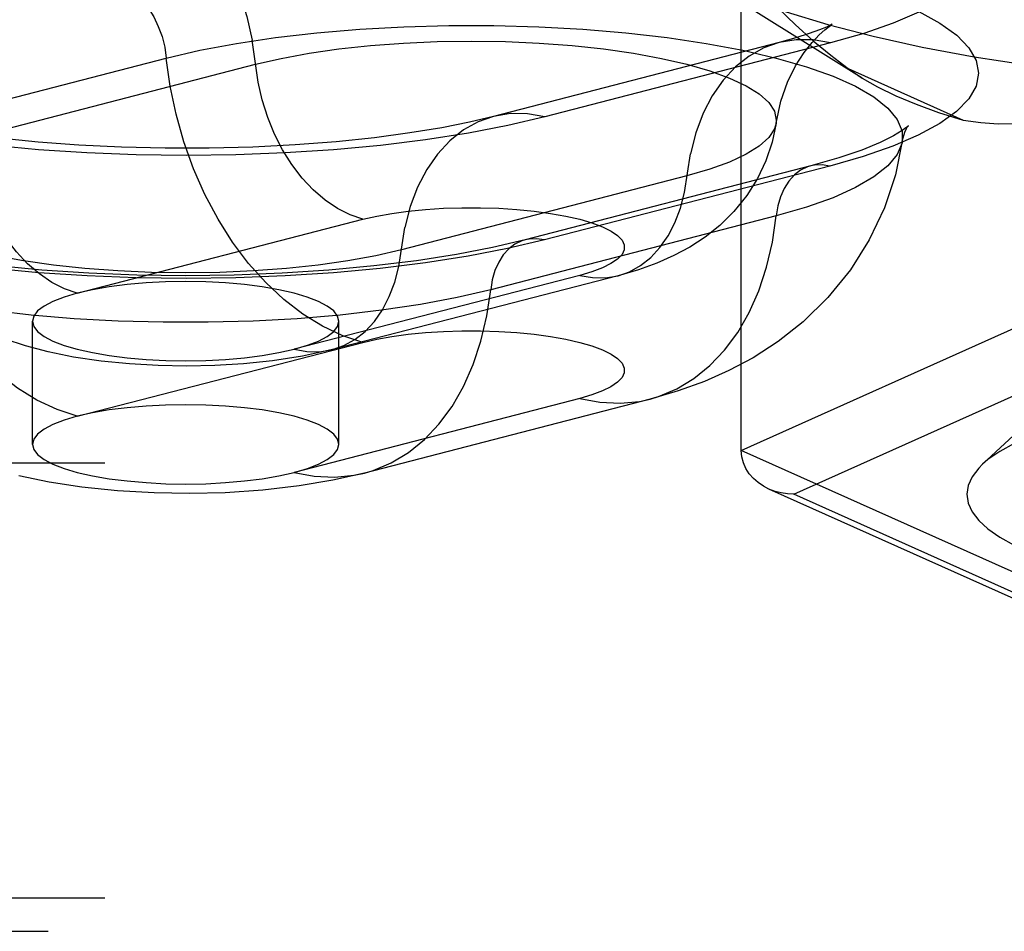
# Model space of a CAD drawing. Header units: inches. Extents: x 0 to 243, y 0 to 157.
# Tile 216 of 256: x 101.46 to 102.263, y 114.365 to 115.109. Entities that reach past the tile are written whole.
import ezdxf

# ---------------------------------------------------------------- set-up
doc = ezdxf.new("R2010")
doc.units = ezdxf.units.IN
doc.header["$LTSCALE"] = 13.357143
doc.header["$MEASUREMENT"] = 0
doc.linetypes.add('HIDDEN', pattern=[0.2, 0.1, -0.1])
doc.layers.add('DEFAULT_2', color=8, linetype='HIDDEN')

msp = doc.modelspace()

# ---------------------------------------------------------------- linework, layer by layer
at = {"layer": 'DEFAULT_2', "color": 8, "linetype": 'HIDDEN'}
for p, q in [((102.1466, 115.06106), (101.99942, 115.15303)), ((102.04805, 114.7574), (102.04805, 115.15026)), ((102.07885, 115.09009), (101.84589, 115.0298)), ((102.12069, 115.08973), (101.88774, 115.02944)), ((101.34617, 115.01716), (101.57913, 115.07746)), ((101.41902, 115.01209), (101.65197, 115.07238)), ((102.13522, 115.06892), (102.2291, 115.02684)), ((102.13522, 115.06892), (102.14663, 115.06104)), ((102.10472, 114.98949), (101.87177, 114.92919)), ((102.12038, 114.98935), (101.88743, 114.92906)), ((102.00377, 114.98133), (101.77082, 114.92104)), ((100.02198, 114.95163), (104.16748, 114.95163)), ((102.07662, 114.9487), (101.84366, 114.8884)), ((101.50653, 114.88565), (101.73948, 114.94594)), ((101.91626, 114.90019), (101.68331, 114.8399)), ((101.94758, 114.89992), (101.71463, 114.83963)), ((102.04805, 114.7574), (102.31565, 114.87736)), ((101.46992, 114.76232), (101.46992, 114.86277)), ((101.71992, 114.76232), (101.71992, 114.86277)), ((100.02198, 114.85117), (104.16748, 114.85117)), ((101.50653, 114.78519), (101.73948, 114.84549)), ((102.09087, 114.72159), (102.33706, 114.83195)), ((101.91626, 114.79973), (101.68331, 114.73944)), ((101.97364, 114.79924), (101.74069, 114.73894)), ((102.28316, 114.78175), (102.24479, 114.74604)), ((100.02198, 114.77401), (104.20048, 114.77401)), ((102.31565, 114.63744), (102.04805, 114.7574)), ((104.20048, 114.7471), (100.02198, 114.7471)), ((102.32694, 114.61094), (102.07064, 114.72583)), ((102.33706, 114.61122), (102.09087, 114.72159)), ((104.20048, 114.39199), (100.14698, 114.39199)), ((100.14698, 114.36507), (104.20048, 114.36507))]:
    msp.add_line(p, q, dxfattribs=at)
for points in [[(101.53505, 115.2413), (101.54909, 115.23652), (101.56293, 115.22953), (101.57637, 115.22041), (101.58923, 115.2093), (101.60132, 115.19636), (101.61247, 115.18176), (101.62252, 115.16573), (101.63133, 115.14847), (101.63878, 115.13025), (101.64475, 115.11131), (101.64917, 115.09193)], [(101.99942, 115.15303), (102.00455, 115.14991), (102.02754, 115.13774), (102.05433, 115.1261), (102.08474, 115.11508), (102.11857, 115.10474), (102.15558, 115.09516), (102.19552, 115.08641), (102.23811, 115.07854), (102.28308, 115.0716), (102.3301, 115.06565), (102.37886, 115.06073), (102.42902, 115.05686), (102.48024, 115.05408), (102.53218, 115.05241), (102.58448, 115.05185)], [(102.04805, 115.15026), (102.06306, 115.1338), (102.07784, 115.11853), (102.09235, 115.10445), (102.1067, 115.09152), (102.121, 115.07967), (102.13522, 115.06892)], [(101.53536, 115.14077), (101.54167, 115.13852), (101.54784, 115.13508), (101.55376, 115.13052), (101.5593, 115.12494), (101.56436, 115.11845), (101.56882, 115.11118), (101.5726, 115.10328), (101.57561, 115.09491), (101.5778, 115.08624), (101.57913, 115.07746)], [(102.19274, 115.1155), (102.21011, 115.10599), (102.22377, 115.09609), (102.23364, 115.08589), (102.23956, 115.07548), (102.24154, 115.06498), (102.2395, 115.05448), (102.23352, 115.04407), (102.2236, 115.03388), (102.20989, 115.02398), (102.19243, 115.01447), (102.17152, 115.00546), (102.14755, 114.9971), (102.12038, 114.98935)], [(102.19281, 115.11487), (102.17188, 115.10585), (102.14788, 115.09749), (102.12069, 115.08973)], [(101.57913, 115.07746), (101.60649, 115.08383), (101.63628, 115.08943), (101.66817, 115.0942), (101.70181, 115.09808), (101.73682, 115.10102), (101.77284, 115.103), (101.80946, 115.104), (101.84628, 115.104), (101.8829, 115.103), (101.91892, 115.10102), (101.95394, 115.09808), (101.98758, 115.0942), (102.01946, 115.08943), (102.04925, 115.08383), (102.07662, 115.07746), (102.10126, 115.07037), (102.1229, 115.06266), (102.14131, 115.05441), (102.15629, 115.0457), (102.16766, 115.03664), (102.17532, 115.02732), (102.17917, 115.01784), (102.1794, 115.00965)], [(102.07645, 115.02441), (102.08027, 115.04215), (102.08576, 115.0577), (102.09232, 115.07102), (102.09925, 115.08188), (102.10579, 115.09018), (102.11157, 115.09631), (102.11625, 115.10056), (102.11967, 115.10325), (102.12159, 115.10457)], [(102.12159, 115.10457), (102.12174, 115.10467), (102.12221, 115.10497), (102.12087, 115.10427), (102.11747, 115.10269), (102.11175, 115.10034), (102.10353, 115.09737), (102.09262, 115.09391), (102.07885, 115.09009)], [(101.73948, 114.94594), (101.72898, 114.94952), (101.71862, 114.95476), (101.70855, 114.96158), (101.69893, 114.9699), (101.68988, 114.97959), (101.68154, 114.99051), (101.67401, 115.00251), (101.66742, 115.01543), (101.66185, 115.02907), (101.65737, 115.04324), (101.65407, 115.05775), (101.64917, 115.09193)], [(101.65197, 115.07238), (101.67277, 115.07719), (101.69552, 115.08137), (101.71994, 115.08486), (101.74571, 115.08763), (101.77252, 115.08962), (101.80002, 115.09083), (101.82787, 115.09124), (101.85572, 115.09083), (101.88323, 115.08962), (101.91003, 115.08763), (101.93581, 115.08486), (101.96022, 115.08137), (101.98297, 115.07719), (102.00377, 115.07238), (102.02236, 115.067), (102.0385, 115.06111), (102.052, 115.05479), (102.06267, 115.04812), (102.0704, 115.04118), (102.07507, 115.03406), (102.07663, 115.02685), (102.07645, 115.02441)], [(102.12069, 115.08973), (102.10665, 115.09222), (102.09281, 115.09238), (102.07885, 115.09009)], [(102.07885, 115.09009), (102.06651, 115.08577), (102.05442, 115.07909), (102.04327, 115.07026), (102.03322, 115.05943), (102.02441, 115.04674), (102.01697, 115.03237), (102.01099, 115.01652), (102.00657, 114.99943)], [(101.73948, 114.84549), (101.72296, 114.85092), (101.7066, 114.85861), (101.69059, 114.86847), (101.67509, 114.8804), (101.66026, 114.89427), (101.64626, 114.90995), (101.63323, 114.92726), (101.62132, 114.94603), (101.61063, 114.96606), (101.6013, 114.98714), (101.5934, 115.00905), (101.58704, 115.03157), (101.58226, 115.05445), (101.57913, 115.07746)], [(102.14663, 115.06104), (102.15919, 115.05385), (102.17403, 115.04667), (102.19066, 115.03975), (102.20901, 115.03314), (102.2291, 115.02684)], [(101.84589, 115.0298), (101.82651, 115.02519), (101.80383, 115.02065), (101.77779, 115.01633), (101.74886, 115.01244), (101.71753, 115.00915), (101.68426, 115.00657), (101.64961, 115.00478), (101.61409, 115.00386), (101.57827, 115.00383), (101.54269, 115.00469), (101.5079, 115.00642), (101.47447, 115.00895), (101.44288, 115.01222), (101.41373, 115.01608), (101.38739, 115.0204), (101.36447, 115.02494), (101.34544, 115.02941), (101.33005, 115.03365), (101.31817, 115.03745), (101.30956, 115.04063), (101.30531, 115.0424)], [(101.50653, 114.88565), (101.49602, 114.88923), (101.48567, 114.89446), (101.4756, 114.90129), (101.46598, 114.9096), (101.45693, 114.91929), (101.44858, 114.93022), (101.44106, 114.94222), (101.43447, 114.95513), (101.42889, 114.96877), (101.42442, 114.98295), (101.42111, 114.99746), (101.41622, 115.03164)], [(101.88774, 115.02944), (101.85776, 115.0224), (101.82544, 115.01618), (101.79057, 115.01077), (101.75378, 115.00624), (101.71551, 115.00269), (101.67608, 115.00012), (101.63585, 114.99857), (101.59522, 114.99804), (101.55459, 114.99856), (101.51435, 115.00009), (101.47489, 115.00265), (101.43659, 115.00619)], [(101.84589, 115.0298), (101.83356, 115.02548), (101.82147, 115.01879), (101.81032, 115.00997), (101.80027, 114.99914), (101.79146, 114.98644), (101.78401, 114.97207), (101.77804, 114.95623), (101.77362, 114.93914)], [(101.88774, 115.02944), (101.8737, 115.03192), (101.85986, 115.03209), (101.84589, 115.0298)], [(102.2291, 115.02684), (102.24335, 115.02484), (102.25763, 115.02387), (102.27192, 115.02393), (102.28631, 115.02498), (102.3009, 115.02696), (102.31565, 115.02988)], [(102.07645, 115.02441), (102.07322, 115.00889), (102.06813, 114.99372), (102.0612, 114.97909), (102.05252, 114.96529), (102.0421, 114.95238), (102.0305, 114.94095), (102.01853, 114.93141), (102.00607, 114.92328), (101.9931, 114.9163), (101.97931, 114.9102), (101.96418, 114.90474), (101.94758, 114.89992)], [(102.07645, 115.02441), (102.07507, 115.01965), (102.0704, 115.01253), (102.06267, 115.00559), (102.052, 114.99892), (102.0385, 114.9926), (102.02236, 114.98671), (102.00377, 114.98133)], [(102.18419, 115.02209), (102.18318, 115.02117), (102.17934, 115.01828), (102.17225, 115.01397), (102.16135, 115.00855), (102.14649, 115.00243), (102.12771, 114.99601), (102.10472, 114.98949)], [(102.1794, 115.00965), (102.18131, 115.01686), (102.18279, 115.01996)], [(102.18279, 115.01996), (102.18342, 115.02101), (102.18432, 115.02223), (102.18419, 115.02209)], [(101.50653, 114.78519), (101.49, 114.79063), (101.47365, 114.79831), (101.45764, 114.80817), (101.44214, 114.8201), (101.42731, 114.83398), (101.41331, 114.84966), (101.40028, 114.86697), (101.38837, 114.88574), (101.37768, 114.90577), (101.36835, 114.92685), (101.36045, 114.94876), (101.35408, 114.97127), (101.34931, 114.99415), (101.34617, 115.01716)], [(102.1794, 115.00965), (102.17373, 114.98214), (102.16474, 114.9552), (102.15243, 114.92917), (102.13705, 114.9047), (102.11868, 114.88201), (102.0985, 114.86226), (102.07812, 114.84617), (102.05773, 114.833), (102.03799, 114.82249), (102.018, 114.81366), (101.99649, 114.80588), (101.97364, 114.79924)], [(102.1794, 115.00965), (102.17917, 115.00831), (102.17532, 114.99883), (102.16766, 114.98951), (102.15629, 114.98045), (102.14131, 114.97174), (102.1229, 114.96349), (102.10126, 114.95578), (102.07662, 114.9487)], [(101.94758, 114.89992), (101.95681, 114.90315), (101.96586, 114.90816), (101.97421, 114.91476), (101.98173, 114.92287), (101.98832, 114.93237), (101.9939, 114.94313), (101.99837, 114.95498), (102.00168, 114.96778), (102.00657, 114.99943)], [(102.10472, 114.98949), (102.10198, 114.98863), (102.09644, 114.98592), (102.09138, 114.98204), (102.08692, 114.97708), (102.08315, 114.97114), (102.08013, 114.96433), (102.07794, 114.9568), (102.07662, 114.9487)], [(102.12038, 114.98935), (102.11408, 114.99037), (102.1079, 114.99012), (102.10472, 114.98949)], [(101.77082, 114.92104), (101.75002, 114.91622), (101.72727, 114.91205), (101.70285, 114.90855), (101.67708, 114.90579), (101.65027, 114.90379), (101.62277, 114.90258), (101.59492, 114.90218), (101.56707, 114.90258), (101.53956, 114.90379), (101.51276, 114.90579), (101.48699, 114.90855), (101.46257, 114.91205), (101.43982, 114.91622), (101.41902, 114.92104), (101.40043, 114.92642), (101.38429, 114.93231), (101.37079, 114.93863), (101.36012, 114.9453), (101.35239, 114.95224), (101.34772, 114.95935), (101.34634, 114.96412)], [(101.71463, 114.83963), (101.69009, 114.83423), (101.66572, 114.83047), (101.6421, 114.82803), (101.6188, 114.82663), (101.59568, 114.82616), (101.57259, 114.82657), (101.54906, 114.82792), (101.52597, 114.83023), (101.50351, 114.83356), (101.4827, 114.83778), (101.46433, 114.84266), (101.44775, 114.84825), (101.43273, 114.85456), (101.41883, 114.86176), (101.40587, 114.86998), (101.39359, 114.87953), (101.38176, 114.89092), (101.37115, 114.90378), (101.36233, 114.91748), (101.35518, 114.93215), (101.34979, 114.94778), (101.34634, 114.96412)], [(101.87177, 114.92919), (101.84527, 114.92296), (101.81573, 114.91724), (101.7833, 114.91215), (101.74848, 114.90783), (101.71175, 114.90438), (101.67355, 114.90186), (101.63439, 114.90034), (101.59473, 114.89983), (101.55507, 114.90035), (101.5159, 114.90188), (101.47769, 114.90441), (101.44094, 114.90788), (101.4061, 114.91221), (101.37366, 114.91732), (101.34399, 114.92308), (101.3176, 114.92931), (101.29476, 114.93582), (101.27588, 114.9423), (101.26113, 114.94839), (101.25036, 114.95378), (101.24694, 114.95576)], [(101.73948, 114.94594), (101.75079, 114.94854), (101.76308, 114.95073), (101.77645, 114.95255), (101.79058, 114.95395), (101.80524, 114.95488), (101.82023, 114.95536), (101.83534, 114.95536), (101.85034, 114.95489), (101.865, 114.95396), (101.87913, 114.95257), (101.89251, 114.95076), (101.90495, 114.94854), (101.91625, 114.94594), (101.92628, 114.94302), (101.93485, 114.9398), (101.94188, 114.93633), (101.94722, 114.93268), (101.95084, 114.92888), (101.95264, 114.925), (101.95264, 114.92109), (101.9508, 114.91721), (101.94718, 114.91342), (101.94179, 114.90976), (101.93477, 114.9063), (101.92628, 114.90312), (101.91626, 114.90019)], [(101.84366, 114.8884), (101.8163, 114.88203), (101.78651, 114.87642), (101.75462, 114.87166), (101.72099, 114.86778), (101.68597, 114.86484), (101.64995, 114.86286), (101.61333, 114.86186), (101.57651, 114.86186), (101.53989, 114.86286), (101.50387, 114.86484), (101.46885, 114.86778), (101.43522, 114.87166), (101.40333, 114.87642), (101.37354, 114.88203), (101.34617, 114.8884), (101.32154, 114.89549), (101.29989, 114.9032), (101.28148, 114.91145), (101.26651, 114.92015), (101.25513, 114.92922), (101.24747, 114.93854), (101.24362, 114.94802), (101.24339, 114.94936)], [(101.97364, 114.79924), (101.98065, 114.80131), (101.99548, 114.80751), (102.00948, 114.81594), (102.02251, 114.82651), (102.03443, 114.83911), (102.04511, 114.85361), (102.05445, 114.86986), (102.06234, 114.88768), (102.06871, 114.9069), (102.07348, 114.92731), (102.07662, 114.9487)], [(101.71463, 114.83963), (101.72386, 114.84286), (101.73291, 114.84786), (101.74125, 114.85447), (101.74878, 114.86258), (101.75537, 114.87208), (101.76095, 114.88283), (101.76542, 114.89469), (101.76872, 114.90749), (101.77362, 114.93914)], [(101.88743, 114.92906), (101.85748, 114.92203), (101.8252, 114.91582), (101.79037, 114.91041), (101.75361, 114.90589), (101.71538, 114.90234), (101.676, 114.89978), (101.63581, 114.89823), (101.59522, 114.8977), (101.55463, 114.89821), (101.51444, 114.89975), (101.47502, 114.9023), (101.43675, 114.90583)], [(101.87177, 114.92919), (101.86903, 114.92834), (101.86349, 114.92563), (101.85843, 114.92175), (101.85397, 114.91679), (101.85019, 114.91084), (101.84718, 114.90403), (101.84499, 114.8965), (101.84366, 114.8884)], [(101.88743, 114.92906), (101.88113, 114.93007), (101.87495, 114.92983), (101.87177, 114.92919)], [(101.91626, 114.90019), (101.92677, 114.89833), (101.93713, 114.8982), (101.94758, 114.89992)], [(101.59492, 114.89513), (101.57847, 114.89484), (101.56257, 114.89402), (101.54709, 114.89266), (101.53242, 114.89079), (101.51894, 114.88846), (101.50653, 114.88565)], [(101.71992, 114.86277), (101.71884, 114.867), (101.71566, 114.87115), (101.71039, 114.87515), (101.70317, 114.87895), (101.69408, 114.88247), (101.68331, 114.88565), (101.67101, 114.88844), (101.65742, 114.89079), (101.64275, 114.89266), (101.62727, 114.89402), (101.61137, 114.89484), (101.59492, 114.89513)], [(101.50653, 114.88565), (101.49575, 114.88247), (101.48667, 114.87895), (101.47943, 114.87516), (101.47418, 114.87115), (101.47099, 114.867), (101.46992, 114.86277)], [(101.74069, 114.73894), (101.7477, 114.74102), (101.76253, 114.74722), (101.77653, 114.75565), (101.78956, 114.76622), (101.80147, 114.77882), (101.81216, 114.79332), (101.82149, 114.80957), (101.82939, 114.82739), (101.83576, 114.84661), (101.84053, 114.86702), (101.84366, 114.8884)], [(101.46992, 114.86277), (101.47099, 114.85855), (101.47418, 114.8544), (101.47943, 114.85039), (101.48667, 114.8466), (101.49575, 114.84308), (101.50653, 114.8399), (101.51882, 114.83711), (101.53242, 114.83476), (101.54708, 114.83288), (101.56257, 114.83152), (101.5786, 114.8307), (101.59492, 114.83042)], [(101.68331, 114.8399), (101.69416, 114.84311), (101.70317, 114.8466), (101.71039, 114.8504), (101.71566, 114.8544), (101.71884, 114.85855), (101.71992, 114.86277)], [(101.73948, 114.84549), (101.75079, 114.84808), (101.76308, 114.85028), (101.77645, 114.8521), (101.79058, 114.85349), (101.80524, 114.85443), (101.82023, 114.8549), (101.83534, 114.8549), (101.85034, 114.85444), (101.865, 114.8535), (101.87913, 114.85212), (101.89251, 114.8503), (101.90495, 114.84808), (101.91625, 114.84549), (101.92628, 114.84256), (101.93485, 114.83934), (101.94188, 114.83588), (101.94722, 114.83222), (101.95084, 114.82843), (101.95264, 114.82454), (101.95264, 114.82063), (101.9508, 114.81675), (101.94718, 114.81296), (101.94179, 114.8093), (101.93477, 114.80584), (101.92628, 114.80266), (101.91626, 114.79973)], [(101.59492, 114.83042), (101.61124, 114.8307), (101.62727, 114.83152), (101.64275, 114.83288), (101.65742, 114.83476), (101.67101, 114.83711), (101.68331, 114.8399)], [(101.68331, 114.8399), (101.69382, 114.83803), (101.70417, 114.83791), (101.71463, 114.83963)], [(102.58448, 114.81284), (102.55743, 114.81258), (102.53047, 114.81176), (102.50347, 114.8104), (102.47679, 114.80848), (102.45065, 114.80601), (102.42527, 114.80301), (102.40091, 114.79949), (102.37771, 114.7955), (102.35588, 114.79106), (102.33551, 114.7862), (102.3167, 114.78095), (102.29953, 114.77533), (102.2841, 114.76937), (102.27051, 114.76311), (102.25887, 114.75659), (102.24923, 114.74985), (102.2448, 114.74604)], [(101.59492, 114.79467), (101.57847, 114.79439), (101.56257, 114.79357), (101.54709, 114.7922), (101.53242, 114.79034), (101.51894, 114.788), (101.50653, 114.78519)], [(101.71992, 114.76232), (101.71884, 114.76654), (101.71566, 114.77069), (101.71039, 114.7747), (101.70317, 114.77849), (101.69408, 114.78201), (101.68331, 114.78519), (101.67101, 114.78798), (101.65742, 114.79034), (101.64275, 114.7922), (101.62727, 114.79357), (101.61137, 114.79439), (101.59492, 114.79467)], [(101.91626, 114.79973), (101.93279, 114.79661), (101.94914, 114.79583), (101.96515, 114.7974), (101.97364, 114.79924)], [(101.50653, 114.78519), (101.49575, 114.78201), (101.48667, 114.77849), (101.47943, 114.7747), (101.47418, 114.77069), (101.47099, 114.76654), (101.46992, 114.76232)], [(101.46992, 114.76232), (101.47099, 114.7581), (101.47418, 114.75394), (101.47943, 114.74994), (101.48667, 114.74614), (101.49575, 114.74262), (101.50653, 114.73944), (101.51882, 114.73665), (101.53242, 114.7343), (101.54708, 114.73243), (101.56257, 114.73107), (101.5786, 114.73024), (101.59492, 114.72997)], [(101.68331, 114.73944), (101.69416, 114.74265), (101.70317, 114.74614), (101.71039, 114.74994), (101.71566, 114.75394), (101.71884, 114.7581), (101.71992, 114.76232)], [(102.07064, 114.72583), (102.06609, 114.72819), (102.06181, 114.7311), (102.05795, 114.7345), (102.0546, 114.73837), (102.05185, 114.74265), (102.04979, 114.74731), (102.0485, 114.75226), (102.04805, 114.7574)], [(102.2448, 114.74604), (102.24169, 114.74294), (102.23626, 114.73589), (102.233, 114.72877), (102.2319, 114.72159), (102.23299, 114.71442), (102.23625, 114.7073), (102.24167, 114.70025), (102.24921, 114.69334), (102.25884, 114.6866), (102.27048, 114.68008)], [(101.74069, 114.73894), (101.71485, 114.73308), (101.6875, 114.72846), (101.65775, 114.72499), (101.62721, 114.7229), (101.59807, 114.72217), (101.56909, 114.72263), (101.53917, 114.72438), (101.51022, 114.7274), (101.48348, 114.73149), (101.45883, 114.73656)], [(101.59492, 114.72997), (101.61124, 114.73024), (101.62727, 114.73107), (101.64275, 114.73243), (101.65742, 114.7343), (101.67101, 114.73665), (101.68331, 114.73944)], [(101.68331, 114.73944), (101.69983, 114.73632), (101.71619, 114.73554), (101.7322, 114.73711), (101.74069, 114.73894)], [(102.09087, 114.72159), (102.08573, 114.72184), (102.08061, 114.72263), (102.07558, 114.72395), (102.07064, 114.72583)]]:
    msp.add_lwpolyline(points, dxfattribs=at)

doc.saveas('drawing.dxf')
